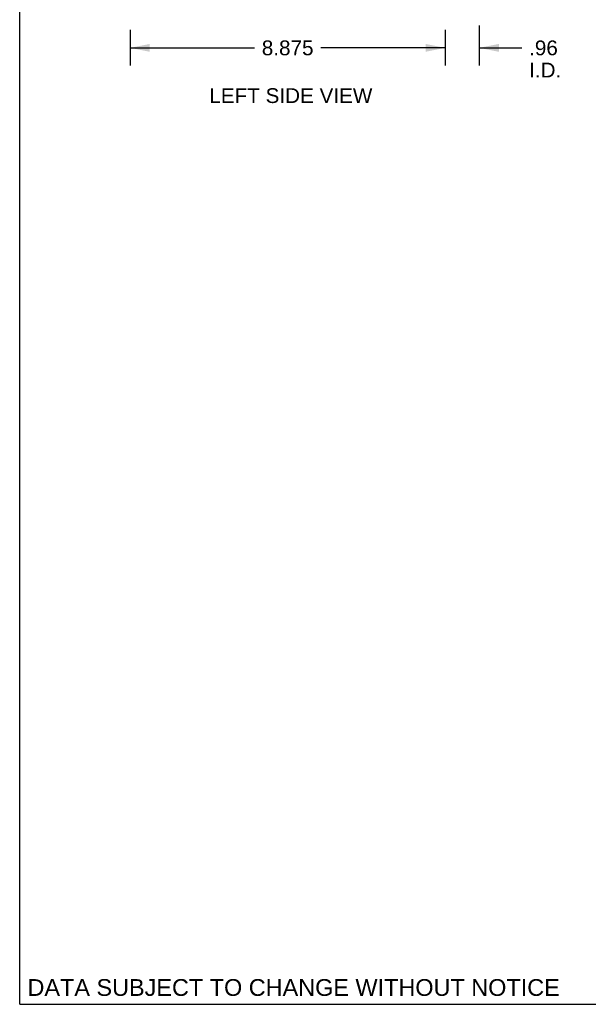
# Model space of a CAD drawing. Header units: inches. Extents: x 0 to 94.4, y 0 to 61.1.
# Tile 1 of 112: x 0 to 16, y 0 to 27.7. Entities that reach past the tile are written whole.
import ezdxf

# ---------------------------------------------------------------- set-up
doc = ezdxf.new("R2010")
doc.units = ezdxf.units.IN
doc.header["$LTSCALE"] = 5.194444
doc.header["$MEASUREMENT"] = 0
doc.layers.get('0').update_dxf_attribs({"linetype": 'CONTINUOUS'})
doc.layers.add('DIMENSIONS', color=7, linetype='CONTINUOUS')
doc.styles.get("Standard").update_dxf_attribs({"font": 'arial.ttf'})
doc.dimstyles.new('DIMSTYLE_2', dxfattribs={"dimtxt": 0.416667, "dimasz": 0.555556, "dimexe": 0.09, "dimexo": 0.07, "dimgap": 0.0375, "dimtad": 0, "dimtih": 1, "dimtoh": 1, "dimzin": 4, "dimdsep": 46, "dimtxsty": 'Standard', "dimblk": '_FILLED', "dimblk1": '_FILLED', "dimblk2": '_FILLED', "dimcen": 0.09, "dimadec": 3, "dimazin": 1, "dimtfac": 1, "dimtdec": 3, "dimtofl": 0, "dimtmove": 0, "dimatfit": 3, "dimldrblk": '_FILLED', "dimfxl": 0, "dimtolj": 1, "dimtzin": 4, "dimarcsym": 0})
doc.dimstyles.new('DIMSTYLE_4', dxfattribs={"dimtxt": 0.416667, "dimasz": 0.555556, "dimexe": 0.09, "dimexo": 0.07, "dimgap": 0.0375, "dimtad": 0, "dimtih": 1, "dimtoh": 1, "dimdec": 3, "dimzin": 4, "dimdsep": 46, "dimtxsty": 'Standard', "dimblk": '_FILLED', "dimblk1": '_FILLED', "dimblk2": '_FILLED', "dimcen": 0.09, "dimadec": 3, "dimazin": 1, "dimtfac": 1, "dimtdec": 3, "dimtofl": 0, "dimtmove": 0, "dimatfit": 3, "dimldrblk": '_FILLED', "dimfxl": 0, "dimtolj": 1, "dimtzin": 4, "dimarcsym": 0})

# ---------------------------------------------------------------- blocks, each defined once
blk = doc.blocks.new('_FILLED')
at = {"color": 0, "linetype": 'ByBlock'}
blk.add_solid([(0, 0), (-1, 0.2), (-1, -0.2)], dxfattribs=at)
blk = doc.blocks.new('*D13')
at = {"layer": 'DIMENSIONS', "color": 2, "linetype": 'Continuous'}
for p, q in [((12.939, 27.551), (12.939, 26.426)), ((11.984, 27.431), (11.984, 26.426)), ((11.984, 26.926), (10.872, 26.926)), ((12.939, 26.926), (14.136, 26.926))]:
    blk.add_line(p, q, dxfattribs=at)
at = {"layer": 'DIMENSIONS', "color": 2, "linetype": 'Continuous', "xscale": 0.5555555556, "yscale": 0.5555555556, "zscale": 0.5555555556}
blk.add_blockref('_FILLED', (11.984, 26.926), dxfattribs=at)
at = {"layer": 'DIMENSIONS', "color": 2, "linetype": 'Continuous', "xscale": 0.5555555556, "yscale": 0.5555555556, "zscale": 0.5555555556, "rotation": 180}
blk.add_blockref('_FILLED', (12.939, 26.926), dxfattribs=at)
at = {"layer": 'DIMENSIONS', "color": 2, "linetype": 'Continuous', "insert": (14.345, 27.134), "char_height": 0.4167, "width": 0.90304, "attachment_point": 1, "line_spacing_factor": 0.9}
blk.add_mtext('.96\\PI.D.', dxfattribs=at)
blk = doc.blocks.new('*D14')
at = {"layer": 'DIMENSIONS', "color": 2, "linetype": 'Continuous'}
for p, q in [((3.109, 27.431), (3.109, 26.426)), ((11.984, 27.431), (11.984, 26.426)), ((3.109, 26.926), (6.61, 26.926)), ((11.984, 26.926), (8.482, 26.926))]:
    blk.add_line(p, q, dxfattribs=at)
at = {"layer": 'DIMENSIONS', "color": 2, "linetype": 'Continuous', "xscale": 0.5555555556, "yscale": 0.5555555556, "zscale": 0.5555555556, "rotation": 180}
blk.add_blockref('_FILLED', (3.109, 26.926), dxfattribs=at)
at = {"layer": 'DIMENSIONS', "color": 2, "linetype": 'Continuous', "xscale": 0.5555555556, "yscale": 0.5555555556, "zscale": 0.5555555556}
blk.add_blockref('_FILLED', (11.984, 26.926), dxfattribs=at)
at = {"layer": 'DIMENSIONS', "color": 2, "linetype": 'Continuous', "insert": (7.546, 27.134), "char_height": 0.4167, "width": 1.45601, "attachment_point": 2, "line_spacing_factor": 0.9}
blk.add_mtext('8.875', dxfattribs=at)

msp = doc.modelspace()

# ---------------------------------------------------------------- linework, layer by layer
at = {"color": 7, "linetype": 'Continuous'}
for q in [(0, 61.1111), (94.4444, 0)]:
    msp.add_line((0, 0), q, dxfattribs=at)

# ---------------------------------------------------------------- texts
at = {"layer": 'DIMENSIONS', "color": 2, "linetype": 'Continuous', "attachment_point": 2, "line_spacing_factor": 0.9}
for s, insert, char_height, width in [('LEFT SIDE VIEW', (7.636, 25.7903), 0.416667, 4.581784), ('DATA SUBJECT TO CHANGE WITHOUT NOTICE', (7.7142, 0.7095), 0.472222, 14.96014)]:
    msp.add_mtext(s, dxfattribs=dict(at, insert=insert, char_height=char_height, width=width))

# ---------------------------------------------------------------- dimensions: what is measured, and where the dimension line sits
at = {"layer": 'DIMENSIONS', "color": 2, "linetype": 'Continuous'}
dim = msp.add_linear_dim(base=(3.1086, 26.9258), p1=(11.9836, 27.5014), p2=(3.1086, 27.5014), angle=180, dimstyle='DIMSTYLE_4', dxfattribs=at)
dim.commit()
dim.dimension.update_dxf_attribs({"geometry": '*D14', "text_midpoint": (7.5452, 26.9235), "dimtype": 160})
dim = msp.add_linear_dim(base=(11.9836, 26.9258), p1=(12.9391, 27.6214), p2=(11.9836, 27.5014), angle=180, text='<>\\PI.D.', dimstyle='DIMSTYLE_2', dxfattribs=at)
dim.commit()
dim.dimension.update_dxf_attribs({"geometry": '*D13', "text_midpoint": (14.796, 26.6133), "dimtype": 160})

doc.saveas('drawing.dxf')
